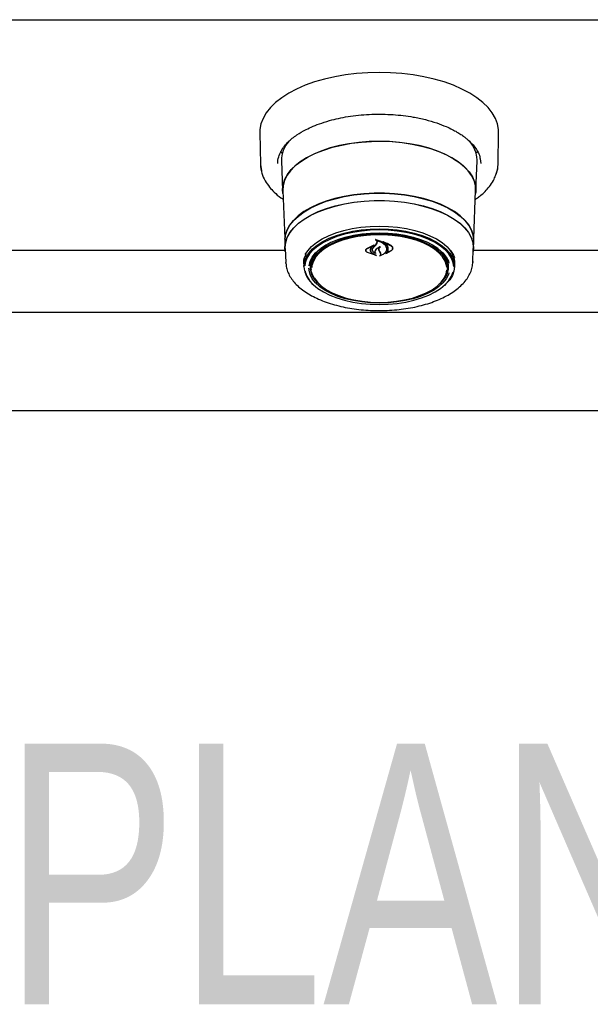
# Model space of a CAD drawing. Header units: inches. Extents: x 36 to 211, y 21 to 146.
# Tile 21 of 52: x 74 to 81, y 89 to 101. Entities that reach past the tile are written whole.
import ezdxf

# ---------------------------------------------------------------- set-up
doc = ezdxf.new("R2010")
doc.units = ezdxf.units.IN
doc.header["$LTSCALE"] = 16
doc.header["$MEASUREMENT"] = 0
doc.layers.add('FORMAT', color=7, linetype='Continuous')
doc.styles.add('SLDTEXTSTYLE0', font='TXT', dxfattribs={"width": 0.75})

msp = doc.modelspace()

# ---------------------------------------------------------------- linework, layer by layer
at = {"color": 7, "linetype": 'Continuous', "lineweight": 25}
for p, q in [((66.202, 101.356), (104.202, 101.356)), ((76.926, 99.912), (76.934, 99.507)), ((79.97, 99.507), (79.978, 99.912)), ((79.628, 99.782), (79.625, 99.779)), ((77.21, 99.65), (77.195, 99.677)), ((79.708, 99.677), (79.694, 99.651)), ((79.74, 99.579), (79.749, 99.518)), ((76.934, 99.507), (76.947, 99.428)), ((77.202, 99.551), (77.217, 99.173)), ((79.686, 99.173), (79.702, 99.551)), ((79.702, 99.551), (79.702, 99.564)), ((77.219, 99.172), (77.244, 98.56)), ((79.659, 98.56), (79.684, 99.172)), ((77.243, 98.524), (77.247, 98.43)), ((78.294, 98.431), (78.386, 98.476)), ((78.295, 98.427), (78.373, 98.464)), ((78.374, 98.464), (78.346, 98.439)), ((78.387, 98.475), (78.374, 98.466)), ((78.374, 98.464), (78.374, 98.469)), ((78.375, 98.438), (78.408, 98.475)), ((78.406, 98.481), (78.423, 98.508)), ((78.408, 98.475), (78.425, 98.5)), ((78.413, 98.542), (78.413, 98.532)), ((78.423, 98.508), (78.425, 98.518)), ((78.509, 98.513), (78.509, 98.506)), ((79.656, 98.43), (79.66, 98.524)), ((77.249, 98.405), (72.904, 98.405)), ((77.25, 98.43), (77.257, 98.252)), ((78.281, 98.408), (78.281, 98.405)), ((78.417, 98.341), (78.302, 98.378)), ((78.408, 98.345), (78.303, 98.378)), ((78.338, 98.414), (78.338, 98.421)), ((78.365, 98.415), (78.365, 98.413)), ((78.365, 98.37), (78.409, 98.346)), ((78.366, 98.371), (78.418, 98.342)), ((78.401, 98.372), (78.401, 98.372)), ((78.457, 98.392), (78.448, 98.412)), ((78.459, 98.392), (78.45, 98.41)), ((78.469, 98.369), (78.457, 98.392)), ((78.471, 98.37), (78.459, 98.392)), ((78.471, 98.36), (78.471, 98.371)), ((78.607, 98.404), (78.538, 98.365)), ((78.544, 98.37), (78.544, 98.37)), ((78.545, 98.425), (78.545, 98.428)), ((78.605, 98.402), (78.545, 98.369)), ((78.622, 98.432), (78.622, 98.436)), ((79.647, 98.252), (79.654, 98.43)), ((83.999, 98.405), (79.654, 98.405)), ((77.257, 98.243), (77.257, 98.252)), ((77.486, 98.245), (77.487, 98.255)), ((77.488, 98.234), (77.487, 98.243)), ((77.488, 98.234), (77.489, 98.192)), ((77.577, 98.232), (77.581, 98.272)), ((77.577, 98.223), (77.577, 98.232)), ((77.577, 98.223), (77.579, 98.175)), ((79.325, 98.175), (79.327, 98.223)), ((79.414, 98.192), (79.416, 98.234)), ((79.647, 98.264), (79.647, 98.252)), ((102.969, 97.611), (67.435, 97.611)), ((67.342, 96.361), (103.062, 96.361))]:
    msp.add_line(p, q, dxfattribs=at)
at = {"color": 7, "linetype": 'Continuous', "lineweight": 25, "flags": 128}
for points in [[(79.978, 99.912), (79.977, 99.951), (79.964, 100.023), (79.937, 100.095), (79.897, 100.165), (79.843, 100.233), (79.777, 100.298), (79.699, 100.359), (79.609, 100.417), (79.509, 100.47), (79.399, 100.518), (79.28, 100.56), (79.154, 100.597), (79.021, 100.627), (78.884, 100.651), (78.742, 100.669), (78.597, 100.679), (78.452, 100.682), (78.306, 100.679), (78.162, 100.669), (78.02, 100.651), (77.882, 100.627), (77.75, 100.597), (77.623, 100.56), (77.505, 100.518), (77.395, 100.47), (77.295, 100.417), (77.205, 100.359), (77.127, 100.298), (77.06, 100.233), (77.007, 100.165), (76.967, 100.095), (76.94, 100.023), (76.927, 99.951), (76.926, 99.912)], [(77.221, 99.136), (77.217, 99.185), (77.224, 99.251), (77.245, 99.316), (77.279, 99.379), (77.327, 99.44), (77.388, 99.499), (77.461, 99.553), (77.545, 99.604), (77.639, 99.65), (77.742, 99.69), (77.853, 99.725), (77.972, 99.754), (78.095, 99.776), (78.223, 99.792), (78.353, 99.801), (78.485, 99.802), (78.616, 99.797), (78.745, 99.785), (78.871, 99.766), (78.992, 99.74), (79.107, 99.709), (79.214, 99.671), (79.313, 99.628), (79.402, 99.579), (79.481, 99.527), (79.547, 99.47), (79.602, 99.41), (79.643, 99.348), (79.671, 99.283), (79.685, 99.218), (79.685, 99.152), (79.683, 99.136)], [(78.452, 99.801), (78.321, 99.798), (78.191, 99.787), (78.065, 99.77), (77.942, 99.746), (77.826, 99.716), (77.717, 99.679), (77.616, 99.638), (77.524, 99.591), (77.443, 99.539), (77.374, 99.483), (77.316, 99.424), (77.272, 99.363), (77.241, 99.299), (77.223, 99.234), (77.219, 99.172)], [(79.684, 99.172), (79.68, 99.234), (79.663, 99.299), (79.632, 99.363), (79.587, 99.424), (79.53, 99.483), (79.46, 99.539), (79.379, 99.591), (79.288, 99.638), (79.187, 99.679), (79.077, 99.716), (78.961, 99.746), (78.839, 99.77), (78.712, 99.787), (78.583, 99.798), (78.452, 99.801)], [(76.934, 99.507), (76.935, 99.481), (76.944, 99.426)], [(79.942, 99.371), (79.962, 99.438), (79.97, 99.507)], [(79.66, 98.524), (79.66, 98.536), (79.653, 98.601), (79.632, 98.666), (79.597, 98.729), (79.549, 98.79), (79.487, 98.848), (79.414, 98.902), (79.329, 98.952), (79.234, 98.997), (79.13, 99.036), (79.018, 99.07), (78.899, 99.097), (78.775, 99.118), (78.647, 99.132), (78.517, 99.139), (78.386, 99.139), (78.256, 99.132), (78.128, 99.118), (78.004, 99.097), (77.886, 99.07), (77.774, 99.036), (77.669, 98.997), (77.574, 98.952), (77.49, 98.902), (77.416, 98.848), (77.355, 98.79), (77.306, 98.729), (77.271, 98.666), (77.25, 98.601), (77.243, 98.536), (77.243, 98.524)], [(77.246, 98.55), (77.252, 98.6), (77.274, 98.665), (77.309, 98.728), (77.357, 98.789), (77.418, 98.846), (77.491, 98.9), (77.576, 98.95), (77.671, 98.995), (77.775, 99.035), (77.887, 99.068), (78.005, 99.096), (78.129, 99.116), (78.257, 99.131), (78.386, 99.138), (78.517, 99.138), (78.647, 99.131), (78.774, 99.116), (78.898, 99.096), (79.017, 99.068), (79.129, 99.035), (79.233, 98.995), (79.328, 98.95), (79.412, 98.9), (79.485, 98.846), (79.547, 98.789), (79.595, 98.728), (79.63, 98.665), (79.651, 98.6), (79.658, 98.553)], [(77.251, 98.393), (77.247, 98.443), (77.254, 98.508), (77.275, 98.572), (77.31, 98.635), (77.358, 98.696), (77.419, 98.753), (77.493, 98.807), (77.577, 98.857), (77.672, 98.902), (77.776, 98.941), (77.887, 98.975), (78.006, 99.002), (78.129, 99.023), (78.257, 99.037), (78.387, 99.044), (78.517, 99.044), (78.647, 99.037), (78.774, 99.023), (78.898, 99.002), (79.016, 98.975), (79.128, 98.941), (79.232, 98.902), (79.326, 98.857), (79.411, 98.807), (79.484, 98.753), (79.545, 98.696), (79.593, 98.635), (79.628, 98.572), (79.649, 98.508), (79.657, 98.443), (79.653, 98.393)], [(77.25, 98.43), (77.249, 98.443), (77.256, 98.508), (77.277, 98.572), (77.312, 98.635), (77.36, 98.695), (77.421, 98.753), (77.494, 98.806), (77.579, 98.856), (77.673, 98.901), (77.777, 98.94), (77.888, 98.974), (78.007, 99.001), (78.13, 99.022), (78.257, 99.036), (78.387, 99.043), (78.517, 99.043), (78.646, 99.036), (78.773, 99.022), (78.897, 99.001), (79.015, 98.974), (79.127, 98.94), (79.23, 98.901), (79.325, 98.856), (79.409, 98.806), (79.482, 98.753), (79.543, 98.695), (79.591, 98.635), (79.626, 98.572), (79.647, 98.508), (79.654, 98.443), (79.654, 98.43)], [(77.507, 98.354), (77.538, 98.402), (77.587, 98.456), (77.648, 98.507), (77.721, 98.553), (77.804, 98.595), (77.897, 98.631), (77.998, 98.662), (78.105, 98.686), (78.218, 98.703), (78.334, 98.714), (78.452, 98.718), (78.57, 98.714), (78.686, 98.703), (78.798, 98.686), (78.906, 98.662), (79.007, 98.631), (79.1, 98.595), (79.183, 98.553), (79.256, 98.507), (79.317, 98.456), (79.365, 98.402), (79.4, 98.346), (79.414, 98.314)], [(77.489, 98.201), (77.496, 98.259), (77.517, 98.317), (77.552, 98.372), (77.599, 98.425), (77.659, 98.475), (77.731, 98.521), (77.813, 98.562), (77.905, 98.598), (78.004, 98.628), (78.11, 98.652), (78.221, 98.669), (78.336, 98.679), (78.452, 98.683), (78.568, 98.679), (78.682, 98.669), (78.793, 98.652), (78.899, 98.628), (78.999, 98.598), (79.09, 98.562), (79.172, 98.521), (79.244, 98.475), (79.304, 98.425), (79.352, 98.372), (79.386, 98.317), (79.407, 98.259), (79.414, 98.201), (79.407, 98.143), (79.386, 98.086), (79.352, 98.031), (79.304, 97.978), (79.285, 97.96)], [(78.452, 98.668), (78.337, 98.665), (78.224, 98.654), (78.114, 98.637), (78.009, 98.614), (77.91, 98.584), (77.82, 98.548), (77.738, 98.508), (77.667, 98.462), (77.608, 98.413), (77.561, 98.361), (77.526, 98.306), (77.506, 98.249), (77.499, 98.208)], [(77.554, 98.211), (77.554, 98.211), (77.568, 98.267), (77.596, 98.322), (77.638, 98.375), (77.692, 98.424), (77.759, 98.47), (77.836, 98.511), (77.923, 98.547), (78.018, 98.577), (78.121, 98.601), (78.228, 98.619), (78.339, 98.629), (78.452, 98.633)], [(77.688, 97.972), (77.678, 97.981), (77.632, 98.033), (77.601, 98.086), (77.583, 98.141), (77.579, 98.197), (77.59, 98.253), (77.615, 98.308), (77.653, 98.36), (77.705, 98.41), (77.769, 98.456), (77.844, 98.497), (77.93, 98.533), (78.023, 98.564), (78.124, 98.588), (78.23, 98.606), (78.34, 98.616), (78.452, 98.62)], [(79.315, 98.193), (79.312, 98.215), (79.294, 98.27), (79.262, 98.323), (79.218, 98.373), (79.16, 98.421), (79.091, 98.464), (79.012, 98.503), (78.923, 98.536), (78.827, 98.563), (78.724, 98.584), (78.617, 98.598), (78.507, 98.605), (78.396, 98.605), (78.287, 98.598), (78.18, 98.584), (78.077, 98.563), (77.981, 98.536), (77.892, 98.503), (77.812, 98.464), (77.743, 98.421), (77.686, 98.373), (77.641, 98.323), (77.61, 98.27), (77.592, 98.215), (77.589, 98.19)], [(79.405, 98.2), (79.398, 98.249), (79.377, 98.306), (79.343, 98.361), (79.296, 98.413), (79.236, 98.462), (79.165, 98.508), (79.084, 98.548), (78.993, 98.584), (78.895, 98.614), (78.79, 98.637), (78.68, 98.654), (78.567, 98.665), (78.452, 98.668)], [(78.452, 98.633), (78.564, 98.629), (78.675, 98.619), (78.783, 98.601), (78.885, 98.577), (78.98, 98.547), (79.068, 98.511), (79.145, 98.47), (79.211, 98.424), (79.266, 98.375), (79.307, 98.322), (79.335, 98.267), (79.343, 98.244)], [(78.452, 98.62), (78.563, 98.616), (78.673, 98.606), (78.779, 98.588), (78.88, 98.564), (78.974, 98.533), (79.059, 98.497), (79.134, 98.456), (79.198, 98.41), (79.25, 98.36), (79.289, 98.308), (79.314, 98.253), (79.324, 98.197), (79.321, 98.141), (79.303, 98.086), (79.271, 98.033), (79.226, 97.981), (79.215, 97.972)], [(77.829, 98.508), (77.769, 98.475), (77.704, 98.43), (77.65, 98.381), (77.609, 98.33), (77.582, 98.276), (77.568, 98.221), (77.568, 98.165), (77.582, 98.11), (77.609, 98.056), (77.65, 98.004), (77.704, 97.956), (77.733, 97.934)], [(79.171, 97.934), (79.2, 97.956), (79.253, 98.004), (79.294, 98.056), (79.322, 98.11), (79.336, 98.165), (79.336, 98.221), (79.322, 98.276), (79.294, 98.33), (79.253, 98.381), (79.2, 98.43), (79.134, 98.475), (79.074, 98.508)], [(77.487, 98.243), (77.494, 98.302), (77.512, 98.352)], [(77.568, 98.222), (77.575, 98.178), (77.58, 98.16)], [(79.323, 98.272), (79.327, 98.232), (79.327, 98.223)], [(79.324, 98.16), (79.329, 98.178), (79.335, 98.222)], [(77.504, 98.143), (77.506, 98.134), (77.526, 98.078), (77.561, 98.023), (77.608, 97.97), (77.667, 97.921), (77.738, 97.876), (77.82, 97.835), (77.91, 97.8), (78.009, 97.77), (78.114, 97.746), (78.224, 97.729), (78.337, 97.719), (78.452, 97.715), (78.567, 97.719), (78.68, 97.729), (78.79, 97.746), (78.895, 97.77), (78.993, 97.8), (79.084, 97.835), (79.165, 97.876), (79.236, 97.921), (79.296, 97.97), (79.343, 98.023), (79.377, 98.078), (79.398, 98.134)], [(79.343, 98.122), (79.335, 98.099), (79.307, 98.044), (79.266, 97.992), (79.211, 97.942), (79.145, 97.896), (79.068, 97.855), (78.98, 97.819), (78.885, 97.789), (78.783, 97.765), (78.675, 97.747), (78.564, 97.737), (78.452, 97.733), (78.339, 97.737), (78.228, 97.747), (78.121, 97.765), (78.018, 97.789), (77.923, 97.819), (77.836, 97.855), (77.759, 97.896), (77.692, 97.942), (77.638, 97.992), (77.596, 98.044), (77.568, 98.099), (77.554, 98.155), (77.552, 98.18)], [(78.452, 97.742), (78.562, 97.745), (78.671, 97.756), (78.776, 97.773), (78.876, 97.797), (78.968, 97.828), (79.053, 97.863), (79.127, 97.904), (79.19, 97.95), (79.242, 97.999), (79.28, 98.051), (79.305, 98.105), (79.315, 98.152)], [(77.622, 98.054), (77.624, 98.051), (77.662, 97.999), (77.713, 97.95), (77.776, 97.904), (77.851, 97.863), (77.935, 97.828), (78.028, 97.797), (78.128, 97.773), (78.233, 97.756), (78.341, 97.745), (78.452, 97.742)]]:
    msp.add_lwpolyline(points, dxfattribs=at)
at = {"color": 7, "linetype": 'Continuous', "lineweight": 25}
for centre, radius, start, end in [((77.577, 99.554), 0.375, 138.5418, 180.3801), ((79.322, 99.551), 0.38, 1.8781, 41.9873), ((75.609, 100.795), 3.63, 319.6121, 320.4034), ((79.121, 98.235), 0.295, 359.6602, 46.9), ((79.145, 98.243), 0.272, 354.1103, 39.3387), ((77.82, 98.224), 0.332, 183.8865, 232.6751)]:
    msp.add_arc(centre, radius, start, end, dxfattribs=at)
for points, knots in [([(77.167, 99.603), (77.176, 99.628), (77.193, 99.674), (77.237, 99.738), (77.3, 99.808), (77.39, 99.881), (77.501, 99.946), (77.609, 99.996), (77.719, 100.038), (77.838, 100.074), (77.962, 100.102), (78.087, 100.124), (78.221, 100.139), (78.358, 100.148), (78.494, 100.149), (78.628, 100.144), (78.759, 100.131), (78.898, 100.111), (79.042, 100.08), (79.184, 100.039), (79.297, 99.995), (79.381, 99.956), (79.443, 99.922), (79.494, 99.891), (79.537, 99.861), (79.577, 99.828), (79.62, 99.789), (79.666, 99.739), (79.708, 99.676), (79.735, 99.621), (79.739, 99.588), (79.74, 99.579)], [0, 0, 0, 0, 0.04237, 0.079883, 0.111886, 0.167881, 0.216266, 0.248876, 0.285468, 0.326042, 0.359095, 0.394389, 0.431301, 0.467878, 0.503976, 0.539591, 0.574723, 0.609371, 0.654798, 0.699325, 0.740282, 0.767551, 0.791857, 0.813203, 0.832556, 0.85076, 0.875177, 0.905781, 0.942548, 0.985461, 1, 1, 1, 1]), ([(77.154, 99.518), (77.155, 99.546), (77.155, 99.574), (77.167, 99.603), (77.167, 99.603)], [0, 0, 0, 0, 0.985515, 1, 1, 1, 1]), ([(79.939, 99.365), (79.943, 99.375), (79.965, 99.421), (79.968, 99.469), (79.97, 99.507)], [0, 0, 0, 0, 0.222204, 1, 1, 1, 1]), ([(76.947, 99.428), (76.948, 99.416), (76.954, 99.371), (76.99, 99.3), (77.044, 99.22), (77.111, 99.147), (77.17, 99.095), (77.214, 99.066), (77.224, 99.059)], [0, 0, 0, 0, 0.083425, 0.326632, 0.538254, 0.718944, 0.93445, 1, 1, 1, 1]), ([(79.679, 99.058), (79.689, 99.065), (79.715, 99.082), (79.757, 99.116), (79.809, 99.164), (79.864, 99.226), (79.912, 99.295), (79.931, 99.343), (79.939, 99.365)], [0, 0, 0, 0, 0.076649, 0.198282, 0.360641, 0.563843, 0.807999, 1, 1, 1, 1]), ([(78.374, 98.464), (78.374, 98.464), (78.374, 98.464), (78.374, 98.464), (78.374, 98.464), (78.374, 98.464), (78.374, 98.464), (78.374, 98.465), (78.373, 98.465), (78.373, 98.465), (78.373, 98.464), (78.373, 98.464)], [0, 0, 0, 0, 0.118329, 0.236631, 0.355578, 0.474929, 0.59401, 0.712266, 0.829512, 0.946013, 1, 1, 1, 1]), ([(78.386, 98.476), (78.386, 98.476), (78.386, 98.476), (78.386, 98.476), (78.387, 98.476), (78.387, 98.475), (78.387, 98.475), (78.387, 98.475), (78.387, 98.475), (78.387, 98.475), (78.387, 98.475), (78.387, 98.475)], [0, 0, 0, 0, 0.113231, 0.226474, 0.339585, 0.453555, 0.569121, 0.686353, 0.8046, 0.922734, 1, 1, 1, 1]), ([(78.464, 98.452), (78.451, 98.446), (78.425, 98.434), (78.41, 98.418), (78.403, 98.411)], [0, 0, 0, 0, 0.554435, 1, 1, 1, 1]), ([(78.406, 98.544), (78.406, 98.544), (78.405, 98.544), (78.405, 98.544), (78.405, 98.545), (78.405, 98.545), (78.405, 98.545), (78.406, 98.545), (78.406, 98.545), (78.406, 98.545), (78.406, 98.545), (78.406, 98.545)], [0, 0, 0, 0, 0.122958, 0.245848, 0.370364, 0.495902, 0.620786, 0.743612, 0.86394, 0.982468, 1, 1, 1, 1]), ([(78.457, 98.451), (78.443, 98.444), (78.423, 98.432), (78.41, 98.417), (78.405, 98.412)], [0, 0, 0, 0, 0.641489, 1, 1, 1, 1]), ([(78.406, 98.545), (78.425, 98.541), (78.463, 98.531), (78.509, 98.503), (78.532, 98.477), (78.539, 98.462), (78.54, 98.46)], [0, 0, 0, 0, 0.296384, 0.623257, 0.953009, 1, 1, 1, 1]), ([(78.413, 98.539), (78.413, 98.539), (78.411, 98.541), (78.408, 98.543), (78.406, 98.544)], [0, 0, 0, 0, 0.049887, 1, 1, 1, 1]), ([(78.415, 98.533), (78.414, 98.533), (78.414, 98.533), (78.414, 98.533), (78.414, 98.533), (78.413, 98.533), (78.413, 98.532), (78.413, 98.532), (78.413, 98.532), (78.413, 98.532), (78.414, 98.532)], [0, 0, 0, 0, 0.125682, 0.251371, 0.377027, 0.503505, 0.631368, 0.760594, 0.890567, 1, 1, 1, 1]), ([(78.425, 98.5), (78.426, 98.504), (78.429, 98.511), (78.425, 98.522), (78.418, 98.528), (78.414, 98.531), (78.414, 98.532)], [0, 0, 0, 0, 0.322031, 0.64419, 0.966616, 1, 1, 1, 1]), ([(78.415, 98.533), (78.433, 98.528), (78.47, 98.518), (78.515, 98.49), (78.531, 98.466), (78.538, 98.455)], [0, 0, 0, 0, 0.321882, 0.666054, 1, 1, 1, 1]), ([(78.448, 98.412), (78.447, 98.418), (78.445, 98.43), (78.452, 98.443), (78.457, 98.45), (78.458, 98.451)], [0, 0, 0, 0, 0.456278, 0.912535, 1, 1, 1, 1]), ([(78.45, 98.41), (78.449, 98.416), (78.447, 98.427), (78.455, 98.441), (78.463, 98.449), (78.466, 98.451)], [0, 0, 0, 0, 0.387704, 0.775509, 1, 1, 1, 1]), ([(78.458, 98.451), (78.458, 98.451), (78.458, 98.451), (78.458, 98.451), (78.458, 98.451), (78.458, 98.451), (78.458, 98.452), (78.457, 98.452), (78.457, 98.452), (78.457, 98.451), (78.457, 98.451)], [0, 0, 0, 0, 0.125277, 0.25053, 0.376217, 0.501413, 0.625215, 0.747359, 0.868327, 1, 1, 1, 1]), ([(78.464, 98.452), (78.465, 98.452), (78.465, 98.452), (78.465, 98.452), (78.465, 98.452), (78.466, 98.452), (78.466, 98.452), (78.466, 98.452), (78.466, 98.452), (78.466, 98.451), (78.466, 98.451), (78.466, 98.451)], [0, 0, 0, 0, 0.119189, 0.238395, 0.35727, 0.476272, 0.595953, 0.716576, 0.837999, 0.959726, 1, 1, 1, 1]), ([(78.497, 98.518), (78.497, 98.518), (78.497, 98.518), (78.497, 98.518), (78.497, 98.518), (78.497, 98.519), (78.497, 98.519), (78.497, 98.519), (78.498, 98.519), (78.498, 98.519), (78.498, 98.519), (78.498, 98.519)], [0, 0, 0, 0, 0.1174, 0.234738, 0.353577, 0.473635, 0.593524, 0.711905, 0.828134, 0.942556, 1, 1, 1, 1]), ([(78.564, 98.409), (78.566, 98.422), (78.568, 98.449), (78.544, 98.486), (78.516, 98.508), (78.498, 98.517), (78.497, 98.518)], [0, 0, 0, 0, 0.324347, 0.648697, 0.972588, 1, 1, 1, 1]), ([(78.498, 98.519), (78.524, 98.51), (78.565, 98.496), (78.595, 98.475), (78.607, 98.467)], [0, 0, 0, 0, 0.6359906, 1, 1, 1, 1]), ([(78.511, 98.506), (78.51, 98.506), (78.51, 98.506), (78.51, 98.506), (78.51, 98.506), (78.509, 98.506), (78.509, 98.506), (78.509, 98.506), (78.509, 98.505), (78.509, 98.505), (78.509, 98.505), (78.509, 98.505)], [0, 0, 0, 0, 0.116355, 0.232718, 0.349012, 0.465942, 0.584001, 0.703207, 0.823076, 0.942819, 1, 1, 1, 1]), ([(78.566, 98.407), (78.567, 98.419), (78.569, 98.444), (78.548, 98.479), (78.522, 98.497), (78.509, 98.505)], [0, 0, 0, 0, 0.348804, 0.697654, 1, 1, 1, 1]), ([(78.511, 98.506), (78.536, 98.497), (78.571, 98.484), (78.598, 98.466), (78.605, 98.461)], [0, 0, 0, 0, 0.718758, 1, 1, 1, 1]), ([(78.538, 98.455), (78.542, 98.443), (78.548, 98.427), (78.544, 98.411), (78.543, 98.407)], [0, 0, 0, 0, 0.736127, 1, 1, 1, 1]), ([(78.54, 98.46), (78.544, 98.447), (78.55, 98.43), (78.546, 98.413), (78.545, 98.408)], [0, 0, 0, 0, 0.73988, 1, 1, 1, 1]), ([(78.605, 98.461), (78.61, 98.457), (78.619, 98.448), (78.623, 98.432), (78.619, 98.416), (78.61, 98.407), (78.605, 98.402)], [0, 0, 0, 0, 0.249256, 0.498559, 0.748955, 1, 1, 1, 1]), ([(78.607, 98.467), (78.611, 98.462), (78.621, 98.453), (78.625, 98.436), (78.621, 98.419), (78.611, 98.409), (78.607, 98.404)], [0, 0, 0, 0, 0.249695, 0.499307, 0.750821, 1, 1, 1, 1]), ([(77.486, 98.246), (77.487, 98.255), (77.488, 98.281), (77.496, 98.32), (77.512, 98.349), (77.518, 98.361)], [0, 0, 0, 0, 0.2293176, 0.6855297, 1, 1, 1, 1]), ([(78.302, 98.378), (78.297, 98.381), (78.287, 98.387), (78.28, 98.399), (78.278, 98.411), (78.283, 98.423), (78.29, 98.429), (78.294, 98.431)], [0, 0, 0, 0, 0.2063167, 0.4125826, 0.6199701, 0.8275691, 1, 1, 1, 1]), ([(78.303, 98.378), (78.298, 98.381), (78.289, 98.386), (78.282, 98.397), (78.28, 98.408), (78.285, 98.419), (78.292, 98.424), (78.295, 98.427)], [0, 0, 0, 0, 0.205659, 0.411397, 0.617777, 0.824282, 1, 1, 1, 1]), ([(78.346, 98.439), (78.342, 98.432), (78.337, 98.423), (78.336, 98.414), (78.336, 98.412)], [0, 0, 0, 0, 0.775744, 1, 1, 1, 1]), ([(78.336, 98.412), (78.337, 98.405), (78.339, 98.392), (78.352, 98.378), (78.362, 98.372), (78.365, 98.37)], [0, 0, 0, 0, 0.427058, 0.854256, 1, 1, 1, 1]), ([(78.348, 98.442), (78.344, 98.435), (78.339, 98.426), (78.338, 98.416), (78.338, 98.414)], [0, 0, 0, 0, 0.779129, 1, 1, 1, 1]), ([(78.338, 98.414), (78.339, 98.407), (78.341, 98.394), (78.354, 98.379), (78.364, 98.373), (78.366, 98.371)], [0, 0, 0, 0, 0.4290952, 0.8582588, 1, 1, 1, 1]), ([(78.404, 98.367), (78.397, 98.371), (78.382, 98.378), (78.367, 98.395), (78.361, 98.414), (78.365, 98.431), (78.371, 98.44), (78.374, 98.443)], [0, 0, 0, 0, 0.199029, 0.425617, 0.654006, 0.8841, 1, 1, 1, 1]), ([(78.399, 98.371), (78.393, 98.375), (78.379, 98.382), (78.367, 98.399), (78.363, 98.417), (78.369, 98.43), (78.374, 98.437), (78.375, 98.438)], [0, 0, 0, 0, 0.211272, 0.452056, 0.6939, 0.936584, 1, 1, 1, 1]), ([(78.403, 98.411), (78.4, 98.405), (78.394, 98.395), (78.395, 98.381), (78.399, 98.374), (78.401, 98.372)], [0, 0, 0, 0, 0.407828, 0.815767, 1, 1, 1, 1]), ([(78.405, 98.412), (78.402, 98.407), (78.396, 98.396), (78.397, 98.381), (78.403, 98.372), (78.405, 98.368)], [0, 0, 0, 0, 0.3689913, 0.737957, 1, 1, 1, 1]), ([(78.399, 98.371), (78.399, 98.371), (78.399, 98.371), (78.4, 98.371), (78.4, 98.371), (78.4, 98.371), (78.401, 98.371), (78.401, 98.371), (78.401, 98.372), (78.401, 98.372), (78.401, 98.372)], [0, 0, 0, 0, 0.128671, 0.257359, 0.385695, 0.513899, 0.642393, 0.771469, 0.901171, 1, 1, 1, 1]), ([(78.405, 98.368), (78.405, 98.368), (78.406, 98.368), (78.406, 98.368), (78.405, 98.368), (78.405, 98.367), (78.405, 98.367), (78.405, 98.367), (78.404, 98.367), (78.404, 98.367), (78.404, 98.367)], [0, 0, 0, 0, 0.130327, 0.260648, 0.391015, 0.52077, 0.649482, 0.777186, 0.904362, 1, 1, 1, 1]), ([(78.418, 98.342), (78.418, 98.342), (78.418, 98.342), (78.418, 98.342), (78.418, 98.341), (78.418, 98.341), (78.418, 98.341), (78.417, 98.341), (78.417, 98.341), (78.417, 98.341), (78.417, 98.341)], [0, 0, 0, 0, 0.125303, 0.250585, 0.376363, 0.502348, 0.627958, 0.752778, 0.876747, 1, 1, 1, 1]), ([(78.455, 98.334), (78.455, 98.334), (78.454, 98.334), (78.454, 98.334), (78.454, 98.334), (78.454, 98.334), (78.453, 98.334), (78.453, 98.335), (78.453, 98.335), (78.453, 98.335), (78.454, 98.335), (78.454, 98.335)], [0, 0, 0, 0, 0.11853, 0.237069, 0.355476, 0.47419, 0.593593, 0.71377, 0.83447, 0.955209, 1, 1, 1, 1]), ([(78.454, 98.335), (78.456, 98.337), (78.464, 98.342), (78.47, 98.352), (78.472, 98.362), (78.47, 98.367), (78.469, 98.369)], [0, 0, 0, 0, 0.2059984, 0.5246527, 0.8451005, 1, 1, 1, 1]), ([(78.545, 98.408), (78.54, 98.397), (78.53, 98.375), (78.496, 98.349), (78.467, 98.339), (78.455, 98.334)], [0, 0, 0, 0, 0.359986, 0.720088, 1, 1, 1, 1]), ([(78.462, 98.34), (78.465, 98.343), (78.471, 98.349), (78.474, 98.359), (78.472, 98.366), (78.471, 98.37)], [0, 0, 0, 0, 0.292797, 0.676008, 1, 1, 1, 1]), ([(78.543, 98.407), (78.538, 98.396), (78.528, 98.375), (78.497, 98.352), (78.472, 98.343), (78.463, 98.339)], [0, 0, 0, 0, 0.384901, 0.76993, 1, 1, 1, 1]), ([(78.537, 98.366), (78.546, 98.375), (78.558, 98.389), (78.563, 98.404), (78.564, 98.409)], [0, 0, 0, 0, 0.670266, 1, 1, 1, 1]), ([(78.538, 98.365), (78.538, 98.365), (78.538, 98.365), (78.538, 98.365), (78.537, 98.365), (78.537, 98.365), (78.537, 98.365), (78.537, 98.365), (78.537, 98.366), (78.537, 98.366), (78.537, 98.366)], [0, 0, 0, 0, 0.122784, 0.245592, 0.367887, 0.490065, 0.612785, 0.736474, 0.861145, 1, 1, 1, 1]), ([(78.544, 98.37), (78.552, 98.379), (78.562, 98.391), (78.566, 98.404), (78.566, 98.407)], [0, 0, 0, 0, 0.76638, 1, 1, 1, 1]), ([(78.544, 98.37), (78.544, 98.37), (78.544, 98.37), (78.544, 98.369), (78.544, 98.369), (78.544, 98.369), (78.544, 98.369), (78.545, 98.369), (78.545, 98.369), (78.545, 98.369), (78.545, 98.369)], [0, 0, 0, 0, 0.12555, 0.251096, 0.376667, 0.501883, 0.626495, 0.750523, 0.874242, 1, 1, 1, 1]), ([(77.259, 98.242), (77.26, 98.228), (77.262, 98.193), (77.279, 98.137), (77.309, 98.074), (77.351, 98.014), (77.405, 97.956), (77.469, 97.901), (77.545, 97.85), (77.63, 97.804), (77.724, 97.763), (77.825, 97.727), (77.932, 97.697), (78.045, 97.672), (78.161, 97.654), (78.281, 97.642), (78.402, 97.636), (78.524, 97.637), (78.645, 97.644), (78.764, 97.657), (78.88, 97.676), (78.991, 97.702), (79.098, 97.733), (79.197, 97.77), (79.289, 97.812), (79.373, 97.859), (79.447, 97.911), (79.511, 97.968), (79.564, 98.028), (79.605, 98.092), (79.632, 98.158), (79.645, 98.214), (79.646, 98.247), (79.647, 98.258)], [0, 0, 0, 0, 0.019261, 0.050507, 0.082057, 0.114209, 0.147027, 0.180369, 0.214012, 0.247764, 0.281491, 0.315152, 0.348741, 0.382266, 0.415738, 0.449172, 0.482582, 0.515983, 0.549388, 0.582806, 0.616253, 0.649743, 0.683292, 0.716918, 0.750634, 0.784451, 0.818362, 0.852315, 0.886154, 0.919652, 0.952543, 0.984685, 1, 1, 1, 1])]:
    msp.add_open_spline(points, degree=3, knots=knots, dxfattribs=at)

# ---------------------------------------------------------------- texts
at = {"layer": 'FORMAT', "insert": (73.645, 92.101), "char_height": 3.3333, "attachment_point": 1, "style": 'SLDTEXTSTYLE0'}
msp.add_mtext('PLAN VIEW', dxfattribs=at)

doc.saveas('drawing.dxf')
